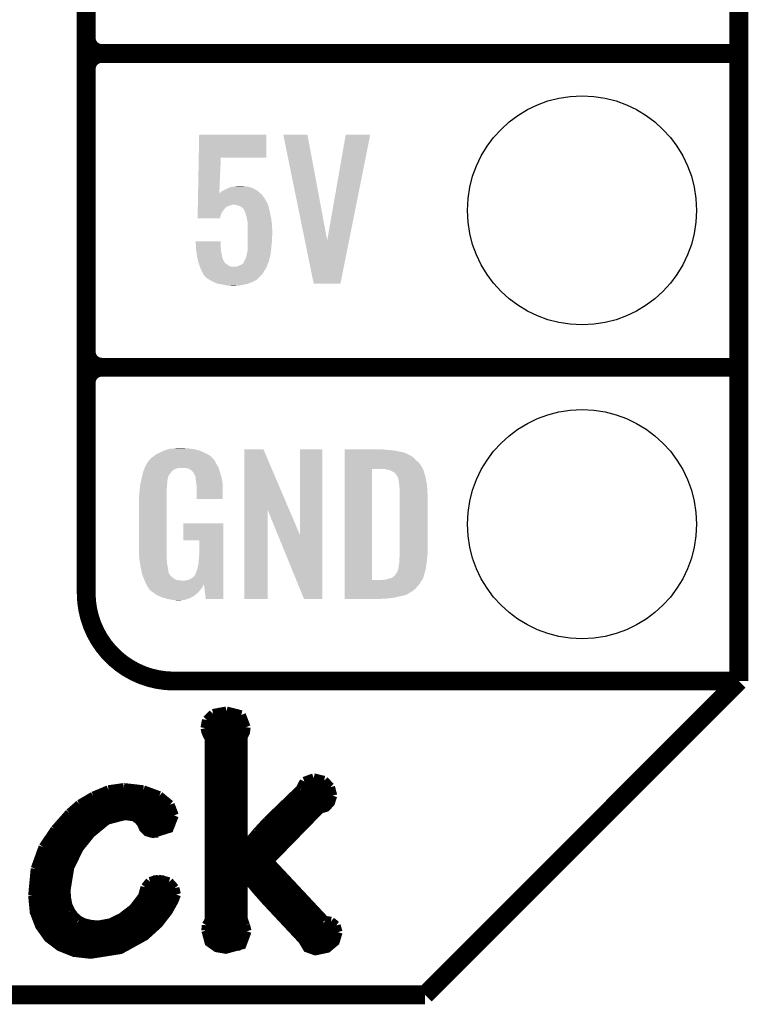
# Model space of a CAD drawing. Extents: x -1.3 to 24.2, y -3.9 to 53.4.
# Tile 12 of 34: x 18.3 to 24.2, y -3.9 to 4.1. Entities that reach past the tile are written whole.
import ezdxf

# ---------------------------------------------------------------- set-up
doc = ezdxf.new("R2010")
doc.units = 0
doc.layers.get('0').update_dxf_attribs({"linetype": 'CONTINUOUS'})
for name, color, linetype in [('HALL_CURRENT_23_CLICK_V101_GKO', 5, 'CONTINUOUS'), ('HALL_CURRENT_23_CLICK_V101_GTO', 14, 'CONTINUOUS'), ('HALL_CURRENT_23_CLICK_V101_GTS', 12, 'CONTINUOUS')]:
    doc.layers.add(name, color=color, linetype=linetype)

# ---------------------------------------------------------------- blocks, each defined once
blk = doc.blocks.new('ROUND_23')
blk.add_circle((0, 0), 0.9271)

msp = doc.modelspace()

# ---------------------------------------------------------------- linework, layer by layer
at = {"layer": 'HALL_CURRENT_23_CLICK_V101_GKO', "const_width": 0.1524}
for points in [[(24.13, -1.27), (24.13, 51.054)], [(21.59, -3.81), (24.13, -1.27)], [(-1.27, -3.81), (21.59, -3.81)]]:
    msp.add_lwpolyline(points, dxfattribs=at)
at = {"layer": 'HALL_CURRENT_23_CLICK_V101_GTO'}
for points, const_width in [([(18.8468, -0.5588), (18.8468, 18.3388)], 0.1524), ([(18.8468, 3.937), (18.8468, 6.223)], 0.1524), ([(18.9738, 3.81), (24.13, 3.81)], 0.1524), ([(18.9738, 3.81), (24.13, 3.81)], 0.1524), ([(18.8468, 1.397), (18.8468, 3.683)], 0.1524), ([(18.9738, 1.27), (24.13, 1.27)], 0.1524), ([(18.9738, 1.27), (24.13, 1.27)], 0.1524), ([(19.558, -1.27), (24.13, -1.27)], 0.1524), ([(19.82216, -1.58496), (19.87296, -1.53416)], 0.0762), ([(19.87296, -1.53416), (19.98218, -1.51384)], 0.0762), ([(19.98218, -1.51384), (20.10156, -1.54432)], 0.0762), ([(20.10156, -1.54432), (20.13966, -1.64338)], 0.0762), ([(19.80946, -1.651), (19.82216, -1.58496)], 0.0762), ([(19.82216, -1.58496), (20.1295, -1.58496)], 0.0762), ([(19.80946, -1.651), (19.81708, -1.68148), (19.82978, -1.71196), (19.84502, -1.73228)], 0.0762), ([(19.812, -1.66116), (20.13712, -1.66116)], 0.0762), ([(20.1168, -1.71958), (20.13458, -1.68402), (20.13966, -1.64338)], 0.0762), ([(19.84502, -3.20294), (19.84502, -1.73228)], 0.0762), ([(19.84502, -1.73736), (20.1168, -1.73736)], 0.0762), ([(20.1168, -2.61874), (20.1168, -1.71958)], 0.0762), ([(19.84502, -1.81356), (20.1168, -1.81356)], 0.0762), ([(19.84502, -1.88976), (20.1168, -1.88976)], 0.0762), ([(19.84502, -1.96596), (20.1168, -1.96596)], 0.0762), ([(19.84502, -2.04216), (20.1168, -2.04216)], 0.0762), ([(20.57908, -2.1463), (20.6121, -2.0828)], 0.0762), ([(20.6121, -2.0828), (20.6883, -2.05486)], 0.0762), ([(20.6883, -2.05486), (20.77212, -2.07518)], 0.0762), ([(20.77212, -2.07518), (20.82292, -2.12852)], 0.0762), ([(18.90522, -2.20218), (19.02714, -2.15138)], 0.0762), ([(19.02714, -2.15138), (19.14906, -2.1336)], 0.0762), ([(19.14906, -2.1336), (19.1516, -2.1336)], 0.0762), ([(19.1516, -2.1336), (19.30908, -2.15138)], 0.0762), ([(19.30908, -2.15138), (19.43862, -2.19964)], 0.0762), ([(19.84502, -2.11836), (20.1168, -2.11836)], 0.0762), ([(20.31238, -2.40284), (20.57908, -2.1463)], 0.0762), ([(20.58416, -2.11836), (20.81784, -2.11836)], 0.0762), ([(20.82292, -2.12852), (20.8407, -2.1971)], 0.0762), ([(18.71218, -2.33934), (18.79346, -2.26822)], 0.0762), ([(18.79346, -2.26822), (18.90522, -2.20218)], 0.0762), ([(18.91792, -2.19456), (19.431, -2.19456)], 0.0762), ([(19.43862, -2.19964), (19.52498, -2.27076)], 0.0762), ([(19.84502, -2.19456), (20.1168, -2.19456)], 0.0762), ([(20.32762, -2.72796), (20.74164, -2.30378), (20.78736, -2.29108), (20.82292, -2.25298), (20.8407, -2.1971)], 0.0762), ([(20.52828, -2.19456), (20.8407, -2.19456)], 0.0762), ([(18.59534, -2.47142), (18.71218, -2.33934)], 0.0762), ([(18.7071, -2.34696), (19.55546, -2.34696)], 0.0762), ([(18.79092, -2.27076), (19.52498, -2.27076)], 0.0762), ([(19.52498, -2.27076), (19.558, -2.35712)], 0.0762), ([(19.84502, -2.27076), (20.1168, -2.27076)], 0.0762), ([(19.84502, -2.34696), (20.1168, -2.34696)], 0.0762), ([(20.3708, -2.34696), (20.69846, -2.34696)], 0.0762), ([(20.44954, -2.27076), (20.81276, -2.27076)], 0.0762), ([(18.63598, -2.42316), (18.97126, -2.42316)], 0.0762), ([(18.6817, -2.96418), (18.71218, -2.77876), (18.78838, -2.62128), (18.8849, -2.5019), (19.01444, -2.39522), (19.15922, -2.35712), (19.23542, -2.36728), (19.27352, -2.39522), (19.29638, -2.4257), (19.31162, -2.46126), (19.33956, -2.4892), (19.38782, -2.5019), (19.51736, -2.46126), (19.558, -2.35712)], 0.0762), ([(19.29384, -2.42316), (19.54276, -2.42316)], 0.0762), ([(19.84502, -2.42316), (20.1168, -2.42316)], 0.0762), ([(20.22856, -2.49428), (20.31238, -2.40284)], 0.0762), ([(20.2946, -2.42316), (20.6248, -2.42316)], 0.0762), ([(18.49882, -2.61366), (18.59534, -2.47142)], 0.0762), ([(18.57248, -2.49936), (18.88744, -2.49936)], 0.0762), ([(19.35988, -2.49936), (19.431, -2.49936)], 0.0762), ([(19.84502, -2.49936), (20.1168, -2.49936)], 0.0762), ([(20.12188, -2.62128), (20.22856, -2.49428)], 0.0762), ([(20.22602, -2.49936), (20.55114, -2.49936)], 0.0762), ([(18.52168, -2.57556), (18.8214, -2.57556)], 0.0762), ([(19.84502, -2.57556), (20.1168, -2.57556)], 0.0762), ([(20.15998, -2.57556), (20.47748, -2.57556)], 0.0762), ([(18.43532, -2.78892), (18.49882, -2.61366)], 0.0762), ([(18.48104, -2.65176), (18.7706, -2.65176)], 0.0762), ([(19.84502, -2.65176), (20.40128, -2.65176)], 0.0762), ([(20.1168, -2.61874), (20.12188, -2.62128)], 0.0762), ([(18.4531, -2.72796), (18.7325, -2.72796)], 0.0762), ([(19.84502, -2.72796), (20.32762, -2.72796)], 0.0762), ([(20.32762, -2.72796), (20.7772, -3.20802)], 0.0762), ([(18.415, -3.00736), (18.43532, -2.78892)], 0.0762), ([(18.43278, -2.80416), (18.70456, -2.80416)], 0.0762), ([(19.84502, -2.80416), (20.39874, -2.80416)], 0.0762), ([(20.1168, -3.19786), (20.1168, -2.83718), (20.12188, -2.83464), (20.22348, -2.9591), (20.29968, -3.04546), (20.5994, -3.3655), (20.6375, -3.429), (20.701, -3.45186), (20.79752, -3.43154), (20.86102, -3.3782), (20.88388, -3.302)], 0.0762), ([(18.42008, -2.88036), (18.68678, -2.88036)], 0.0762), ([(19.32432, -2.93878), (19.36242, -2.89306)], 0.0762), ([(19.36242, -2.89306), (19.431, -2.87528)], 0.0762), ([(19.38782, -2.88036), (19.47926, -2.88036)], 0.0762), ([(19.431, -2.87528), (19.51736, -2.8956)], 0.0762), ([(19.51736, -2.8956), (19.56308, -2.9464)], 0.0762), ([(19.84502, -2.88036), (20.1168, -2.88036)], 0.0762), ([(20.15744, -2.88036), (20.46986, -2.88036)], 0.0762), ([(18.415, -2.95656), (18.6817, -2.95656)], 0.0762), ([(18.6817, -2.96418), (18.68678, -3.02768)], 0.0762), ([(19.304, -3.01244), (19.32432, -2.93878)], 0.0762), ([(19.31924, -2.95656), (19.56562, -2.95656)], 0.0762), ([(19.56308, -2.9464), (19.57578, -2.9972)], 0.0762), ([(19.84502, -2.95656), (20.1168, -2.95656)], 0.0762), ([(20.22094, -2.95656), (20.54098, -2.95656)], 0.0762), ([(18.415, -3.00736), (18.4277, -3.13944), (18.47088, -3.2512), (18.53946, -3.34772), (18.63344, -3.41884), (18.74774, -3.46456), (18.88236, -3.4798), (19.12366, -3.4417), (19.32178, -3.33248), (19.431, -3.23342), (19.50974, -3.13182), (19.558, -3.04546), (19.57578, -2.9972)], 0.0762), ([(18.415, -3.03276), (18.68678, -3.03276)], 0.0762), ([(18.68678, -3.02768), (18.69694, -3.08356)], 0.0762), ([(19.2278, -3.1115), (19.304, -3.01244)], 0.0762), ([(19.2913, -3.03276), (19.56308, -3.03276)], 0.0762), ([(19.84502, -3.03276), (20.1168, -3.03276)], 0.0762), ([(20.28698, -3.03276), (20.6121, -3.03276)], 0.0762), ([(18.42262, -3.10896), (18.7071, -3.10896)], 0.0762), ([(18.69694, -3.08356), (18.7198, -3.13182)], 0.0762), ([(18.7198, -3.13182), (18.74774, -3.17246)], 0.0762), ([(19.13128, -3.18516), (19.2278, -3.1115)], 0.0762), ([(19.23034, -3.10896), (19.52498, -3.10896)], 0.0762), ([(19.84502, -3.10896), (20.1168, -3.10896)], 0.0762), ([(20.3581, -3.10896), (20.68322, -3.10896)], 0.0762), ([(18.44294, -3.18516), (18.76044, -3.18516)], 0.0762), ([(18.74774, -3.17246), (18.78584, -3.20548)], 0.0762), ([(18.78584, -3.20548), (18.83156, -3.22834)], 0.0762), ([(19.04238, -3.22834), (19.13128, -3.18516)], 0.0762), ([(19.13382, -3.18516), (19.47164, -3.18516)], 0.0762), ([(19.81962, -3.24612), (19.84502, -3.20294)], 0.0762), ([(19.84502, -3.18516), (20.1168, -3.18516)], 0.0762), ([(20.1168, -3.19786), (20.13458, -3.24612)], 0.0762), ([(20.42922, -3.18516), (20.75434, -3.18516)], 0.0762), ([(20.7772, -3.20802), (20.828, -3.21564)], 0.0762), ([(20.828, -3.21564), (20.86864, -3.24866)], 0.0762), ([(18.47596, -3.26136), (19.4056, -3.26136)], 0.0762), ([(18.83156, -3.22834), (18.8849, -3.24104)], 0.0762), ([(18.8849, -3.24104), (18.94586, -3.24612)], 0.0762), ([(18.94586, -3.24612), (19.04238, -3.22834)], 0.0762), ([(19.81708, -3.2893), (19.81962, -3.24612)], 0.0762), ([(19.81708, -3.26136), (20.1422, -3.26136)], 0.0762), ([(19.81708, -3.2893), (19.84248, -3.38328), (19.90344, -3.42646), (19.9771, -3.43916), (20.10664, -3.4036), (20.14728, -3.29438)], 0.0762), ([(20.13458, -3.24612), (20.14728, -3.29438)], 0.0762), ([(20.50034, -3.26136), (20.87372, -3.26136)], 0.0762), ([(20.86864, -3.24866), (20.88388, -3.302)], 0.0762), ([(18.53184, -3.33756), (19.31416, -3.33756)], 0.0762), ([(19.82216, -3.33756), (20.14474, -3.33756)], 0.0762), ([(20.57146, -3.33756), (20.8788, -3.33756)], 0.0762), ([(18.62582, -3.41376), (19.1897, -3.41376)], 0.0762), ([(19.87296, -3.41376), (20.09394, -3.41376)], 0.0762), ([(20.62226, -3.41376), (20.828, -3.41376)], 0.0762)]:
    msp.add_lwpolyline(points, dxfattribs=dict(at, const_width=const_width))
at = {"layer": 'HALL_CURRENT_23_CLICK_V101_GTO', "const_width": 0.1524}
for points in [[(18.8468, 3.937, 0.4142136), (18.9738, 3.81)], [(18.9738, 3.81, 0.4142136), (18.8468, 3.683)], [(18.9738, 3.81, 0.4142136), (18.8468, 3.683)], [(18.8468, 1.397, 0.4142136), (18.9738, 1.27)], [(18.9738, 1.27, 0.4142136), (18.8468, 1.143)], [(18.9738, 1.27, 0.4142136), (18.8468, 1.143)], [(18.8468, -0.5588, 0.4142136), (19.558, -1.27)]]:
    msp.add_lwpolyline(points, format="xyb", dxfattribs=at)
at = {"layer": 'HALL_CURRENT_23_CLICK_V101_GTO'}
for points in [[(19.75773, 2.96672), (19.76122, 3.152118), (20.304738, 2.96672), (20.30476, 3.152118)], [(19.76122, 3.152118), (19.761222, 3.15214), (20.30476, 3.152118), (19.761222, 3.15214)], [(20.441948, 3.152122), (20.441944, 3.152138), (20.637504, 3.152122), (20.441944, 3.152138)], [(20.616704, 2.29628), (20.441948, 3.152122), (20.797542, 2.29628), (20.637504, 3.152122)], [(20.797542, 2.29628), (20.947392, 3.152114), (20.974314, 2.29628), (21.145496, 3.152114)], [(20.947392, 3.152114), (20.947398, 3.15214), (21.145496, 3.152114), (20.947398, 3.15214)], [(19.75223, 2.67466), (19.75773, 2.966698), (19.9238, 2.67466), (19.93646, 2.966698)], [(19.75773, 2.966698), (19.75773, 2.96672), (19.93646, 2.966698), (20.304738, 2.96672)], [(19.9517, 2.69748), (19.987262, 2.71526), (20.23364, 2.69748), (20.203162, 2.71526)], [(19.987262, 2.71526), (19.997424, 2.72034), (20.203162, 2.71526), (20.19097, 2.72034)], [(19.997424, 2.72034), (19.999964, 2.720342), (20.19097, 2.72034), (20.190964, 2.720342)], [(19.999964, 2.720342), (20.015198, 2.727958), (20.190964, 2.720342), (20.172682, 2.727958)], [(20.015198, 2.727958), (20.015204, 2.72796), (20.172682, 2.727958), (20.172672, 2.72796)], [(20.015204, 2.72796), (20.027902, 2.727962), (20.172672, 2.72796), (20.172662, 2.727962)], [(20.027902, 2.727962), (20.043142, 2.73304), (20.172662, 2.727962), (20.14474, 2.73304)], [(20.043142, 2.73304), (20.06092, 2.73558), (20.14474, 2.73304), (20.121882, 2.73558)], [(20.06092, 2.73558), (20.099018, 2.73812), (20.121882, 2.73558), (20.111722, 2.73812)], [(19.751224, 2.62128), (19.751464, 2.633982), (20.29968, 2.62128), (20.29206, 2.633982)], [(19.751464, 2.633982), (19.75156, 2.639058), (20.29206, 2.633982), (20.28952, 2.639058)], [(19.75156, 2.639058), (19.752182, 2.672078), (20.28952, 2.639058), (20.264122, 2.672078)], [(19.752182, 2.672078), (19.75223, 2.67466), (20.264122, 2.672078), (20.261024, 2.67466)], [(19.9238, 2.67466), (19.941544, 2.692402), (20.261024, 2.67466), (20.239734, 2.692402)], [(19.941544, 2.692402), (19.9517, 2.69748), (20.239734, 2.692402), (20.23364, 2.69748)], [(19.749742, 2.542538), (19.749886, 2.55016), (19.959318, 2.542538), (19.9644, 2.55016)], [(19.749886, 2.55016), (19.749934, 2.552694), (19.9644, 2.55016), (19.966934, 2.552694)], [(19.749934, 2.552694), (19.749982, 2.555232), (19.966934, 2.552694), (19.96694, 2.555232)], [(19.749982, 2.555232), (19.750172, 2.5654), (19.96694, 2.555232), (19.97964, 2.5654)], [(19.750172, 2.5654), (19.750316, 2.57302), (19.97964, 2.5654), (19.992338, 2.57302)], [(19.750316, 2.57302), (19.75046, 2.580638), (19.992338, 2.57302), (20.0152, 2.580638)], [(19.75046, 2.580638), (19.750508, 2.58318), (20.0152, 2.580638), (20.027898, 2.58318)], [(19.750508, 2.58318), (19.750556, 2.585718), (20.027898, 2.58318), (20.032976, 2.585718)], [(19.750556, 2.58572), (19.750842, 2.60096), (20.31746, 2.58572), (20.31238, 2.60096)], [(19.750556, 2.585718), (19.750556, 2.58572), (20.032976, 2.585718), (20.040598, 2.58572)], [(19.750842, 2.60096), (19.751224, 2.62128), (20.31238, 2.60096), (20.29968, 2.62128)], [(20.063458, 2.58318), (20.040598, 2.58572), (20.318306, 2.58318), (20.31746, 2.58572)], [(20.086318, 2.57556), (20.063458, 2.58318), (20.320846, 2.57556), (20.318306, 2.58318)], [(20.096482, 2.57048), (20.086318, 2.57556), (20.322538, 2.57048), (20.320846, 2.57556)], [(20.101558, 2.567942), (20.096482, 2.57048), (20.323174, 2.567942), (20.322538, 2.57048)], [(20.114258, 2.557782), (20.101558, 2.567942), (20.325714, 2.557782), (20.323174, 2.567942)], [(20.124418, 2.545082), (20.114258, 2.557782), (20.32889, 2.545082), (20.325714, 2.557782)], [(19.7485, 2.476522), (19.74912, 2.509518), (19.92883, 2.476522), (19.938998, 2.509518)], [(19.928824, 2.4765), (19.7485, 2.476522), (19.928824, 2.4765), (19.92883, 2.476522)], [(19.74912, 2.509518), (19.749598, 2.534916), (19.938998, 2.509518), (19.951698, 2.534916)], [(19.749598, 2.534916), (19.749742, 2.542538), (19.951698, 2.534916), (19.959318, 2.542538)], [(20.12696, 2.53746), (20.124418, 2.545082), (20.330796, 2.53746), (20.32889, 2.545082)], [(20.132036, 2.529846), (20.12696, 2.53746), (20.3327, 2.529846), (20.330796, 2.53746)], [(20.132038, 2.52984), (20.132036, 2.529846), (20.3327, 2.52984), (20.3327, 2.529846)], [(20.13204, 2.527304), (20.132038, 2.52984), (20.333234, 2.527304), (20.3327, 2.52984)], [(20.13966, 2.50444), (20.13204, 2.527304), (20.338048, 2.50444), (20.333234, 2.527304)], [(20.145896, 2.48158), (20.13966, 2.50444), (20.34286, 2.48158), (20.338048, 2.50444)], [(20.14728, 2.476502), (20.145896, 2.48158), (20.343586, 2.476502), (20.34286, 2.48158)], [(20.15236, 2.44602), (20.14728, 2.476502), (20.34794, 2.44602), (20.343586, 2.476502)], [(20.153978, 2.428238), (20.15236, 2.44602), (20.35048, 2.428238), (20.34794, 2.44602)], [(20.1549, 2.41808), (20.153978, 2.428238), (20.350888, 2.41808), (20.35048, 2.428238)], [(20.1549, 2.36474), (20.1549, 2.41808), (20.35302, 2.36474), (20.350888, 2.41808)], [(20.1549, 2.34188), (20.1549, 2.36474), (20.35302, 2.34188), (20.35302, 2.36474)], [(20.1549, 2.316482), (20.1549, 2.34188), (20.35048, 2.316482), (20.35302, 2.34188)], [(20.1549, 2.28346), (20.1549, 2.316482), (20.35048, 2.28346), (20.35048, 2.316482)], [(19.733282, 2.288518), (19.73328, 2.288538), (19.93646, 2.288518), (19.73328, 2.288538)], [(19.735696, 2.23012), (19.733282, 2.288518), (19.93646, 2.23012), (19.93646, 2.288518)], [(20.15236, 2.2225), (20.1549, 2.240282), (20.343812, 2.2225), (20.344922, 2.240282)], [(20.1549, 2.2479), (20.1549, 2.28346), (20.3454, 2.2479), (20.35048, 2.28346)], [(20.1549, 2.240282), (20.1549, 2.2479), (20.344922, 2.240282), (20.3454, 2.2479)], [(20.688296, 1.945658), (20.616704, 2.29628), (20.904184, 1.945658), (20.974314, 2.29628)], [(19.7358, 2.22758), (19.735696, 2.23012), (19.936744, 2.22758), (19.93646, 2.23012)], [(19.738452, 2.207262), (19.7358, 2.22758), (19.939, 2.207262), (19.936744, 2.22758)], [(19.74342, 2.16916), (19.738452, 2.207262), (19.946622, 2.16916), (19.939, 2.207262)], [(19.746244, 2.15646), (19.74342, 2.16916), (19.949162, 2.15646), (19.946622, 2.16916)], [(19.751324, 2.1336), (19.746244, 2.15646), (19.956796, 2.1336), (19.949162, 2.15646)], [(20.13712, 2.14884), (20.1422, 2.164082), (20.33016, 2.14884), (20.334514, 2.164082)], [(20.1422, 2.164082), (20.142742, 2.16662), (20.334514, 2.164082), (20.33524, 2.16662)], [(20.142742, 2.16662), (20.14982, 2.199642), (20.33524, 2.16662), (20.34143, 2.199642)], [(20.14982, 2.199642), (20.149822, 2.202182), (20.34143, 2.199642), (20.341908, 2.202182)], [(20.149822, 2.202182), (20.151512, 2.207258), (20.341908, 2.202182), (20.34286, 2.207258)], [(20.151512, 2.207258), (20.15236, 2.209804), (20.34286, 2.207258), (20.343018, 2.209804)], [(20.15236, 2.209804), (20.15236, 2.2225), (20.343018, 2.209804), (20.343812, 2.2225)], [(19.751326, 2.133586), (19.751324, 2.1336), (19.959326, 2.133586), (19.956796, 2.1336)], [(19.75358, 2.123442), (19.751326, 2.133586), (19.9644, 2.123442), (19.959326, 2.133586)], [(19.755274, 2.11836), (19.75358, 2.123442), (19.966942, 2.11836), (19.9644, 2.123442)], [(19.758662, 2.108198), (19.755274, 2.11836), (19.977102, 2.108198), (19.966942, 2.11836)], [(19.761202, 2.10058), (19.758662, 2.108198), (19.9898, 2.10058), (19.977102, 2.108198)], [(19.764588, 2.090418), (19.761202, 2.10058), (20.002504, 2.090418), (19.9898, 2.10058)], [(19.76628, 2.08534), (19.764588, 2.090418), (20.022822, 2.08534), (20.002504, 2.090418)], [(19.76734, 2.0828), (19.76628, 2.08534), (20.045682, 2.0828), (20.022822, 2.08534)], [(19.770516, 2.075176), (19.76734, 2.0828), (20.304758, 2.075176), (20.307298, 2.0828)], [(19.77898, 2.05486), (19.770516, 2.075176), (20.291214, 2.05486), (20.304758, 2.075176)], [(20.045682, 2.0828), (20.053302, 2.082802), (20.307298, 2.0828), (20.3073, 2.082802)], [(20.053302, 2.082802), (20.060922, 2.08534), (20.3073, 2.082802), (20.308146, 2.08534)], [(20.060922, 2.08534), (20.073622, 2.087882), (20.308146, 2.08534), (20.308994, 2.087882)], [(20.073622, 2.087882), (20.096474, 2.098038), (20.308994, 2.087882), (20.31238, 2.098038)], [(20.096474, 2.098038), (20.09648, 2.09804), (20.31238, 2.098038), (20.31238, 2.09804)], [(20.09648, 2.09804), (20.10918, 2.103124), (20.31238, 2.09804), (20.314922, 2.103124)], [(20.10918, 2.103124), (20.119334, 2.11328), (20.314922, 2.103124), (20.32, 2.11328)], [(20.119334, 2.11328), (20.11934, 2.113286), (20.32, 2.11328), (20.320002, 2.113286)], [(20.11934, 2.113286), (20.119346, 2.115826), (20.320002, 2.113286), (20.321018, 2.115826)], [(20.119346, 2.115826), (20.12442, 2.120906), (20.321018, 2.115826), (20.32305, 2.120906)], [(20.12442, 2.120906), (20.124422, 2.125976), (20.32305, 2.120906), (20.325078, 2.125976)], [(20.124422, 2.125976), (20.124424, 2.128526), (20.325078, 2.125976), (20.325078, 2.128526)], [(20.124424, 2.128526), (20.126112, 2.131058), (20.325078, 2.128526), (20.32508, 2.131058)], [(20.126112, 2.131058), (20.1295, 2.136138), (20.32508, 2.131058), (20.32653, 2.136138)], [(20.1295, 2.136138), (20.13712, 2.14884), (20.32653, 2.136138), (20.33016, 2.14884)], [(19.78025, 2.052322), (19.77898, 2.05486), (20.289522, 2.052322), (20.291214, 2.05486)], [(19.78914, 2.03454), (19.78025, 2.052322), (20.27964, 2.03454), (20.289522, 2.052322)], [(19.792188, 2.02946), (19.78914, 2.03454), (20.276818, 2.02946), (20.27964, 2.03454)], [(19.79676, 2.021838), (19.792188, 2.02946), (20.269958, 2.021838), (20.276818, 2.02946)], [(19.799298, 2.016764), (19.79676, 2.021838), (20.265392, 2.016764), (20.269958, 2.021838)], [(19.809884, 2.00406), (19.799298, 2.016764), (20.25396, 2.00406), (20.265392, 2.016764)], [(19.811998, 2.001522), (19.809884, 2.00406), (20.25142, 2.001522), (20.25396, 2.00406)], [(19.82978, 1.98628), (19.811998, 2.001522), (20.236178, 1.98628), (20.25142, 2.001522)], [(19.84312, 1.978658), (19.82978, 1.98628), (20.228556, 1.978658), (20.236178, 1.98628)], [(19.865342, 1.96596), (19.84312, 1.978658), (20.203158, 1.96596), (20.228556, 1.978658)], [(19.887114, 1.9558), (19.865342, 1.96596), (20.182838, 1.9558), (20.203158, 1.96596)], [(19.903438, 1.948182), (19.887114, 1.9558), (20.161888, 1.948182), (20.182838, 1.9558)], [(19.916994, 1.94564), (19.903438, 1.948182), (20.154898, 1.94564), (20.161888, 1.948182)], [(19.94408, 1.94056), (19.916994, 1.94564), (20.132886, 1.94056), (20.154898, 1.94564)], [(19.955934, 1.93802), (19.94408, 1.94056), (20.12188, 1.93802), (20.132886, 1.94056)], [(19.979642, 1.93294), (19.955934, 1.93802), (20.09648, 1.93294), (20.12188, 1.93802)], [(19.99742, 1.9304), (19.979642, 1.93294), (20.08378, 1.9304), (20.09648, 1.93294)], [(20.022818, 1.92786), (20.010118, 1.9304), (20.038062, 1.92786), (20.08378, 1.9304)], [(20.904182, 1.94564), (20.688296, 1.945658), (20.904182, 1.94564), (20.904184, 1.945658)], [(19.387822, 0.546102), (19.405282, 0.5588), (19.857718, 0.546102), (19.842478, 0.5588)], [(19.405282, 0.5588), (19.415762, 0.56642), (19.842478, 0.5588), (19.82724, 0.56642)], [(19.415762, 0.56642), (19.44116, 0.57912), (19.82724, 0.56642), (19.80184, 0.57912)], [(19.44116, 0.57912), (19.45132, 0.5842), (19.80184, 0.57912), (19.790228, 0.5842)], [(19.45132, 0.5842), (19.47418, 0.59436), (19.790228, 0.5842), (19.767004, 0.59436)], [(19.47418, 0.59436), (19.481794, 0.596898), (19.767004, 0.59436), (19.761202, 0.596898)], [(19.481794, 0.596898), (19.49704, 0.60198), (19.761202, 0.596898), (19.739606, 0.60198)], [(19.49704, 0.60198), (19.513974, 0.60706), (19.739606, 0.60198), (19.718018, 0.60706)], [(19.513974, 0.60706), (19.522442, 0.6096), (19.718018, 0.60706), (19.69897, 0.6096)], [(19.522442, 0.6096), (19.55292, 0.61214), (19.69897, 0.6096), (19.67992, 0.61214)], [(19.55292, 0.61214), (19.56816, 0.61468), (19.67992, 0.61214), (19.664682, 0.61468)], [(19.56816, 0.61468), (19.583402, 0.61722), (19.646902, 0.61468), (19.636742, 0.61722)], [(20.126972, 0.116728), (20.12698, 0.604506), (20.489962, 0.116728), (20.281904, 0.604506)], [(20.12698, 0.604506), (20.126982, 0.60452), (20.281904, 0.604506), (20.126982, 0.60452)], [(20.57654, -0.086252), (20.57656, 0.604498), (20.756866, -0.086252), (20.75688, 0.604498)], [(20.57656, 0.604498), (20.576562, 0.60452), (20.75688, 0.604498), (20.576562, 0.60452)], [(20.93978, 0.60198), (20.939782, 0.60452), (21.27504, 0.60198), (21.24964, 0.60452)], [(20.93978, 0.59944), (20.93978, 0.60198), (21.30806, 0.59944), (21.27504, 0.60198)], [(20.93978, 0.59436), (20.93978, 0.59944), (21.346158, 0.59436), (21.30806, 0.59944)], [(20.93978, 0.579118), (20.93978, 0.59436), (21.422362, 0.579118), (21.346158, 0.59436)], [(20.93978, 0.563878), (20.93978, 0.579118), (21.45538, 0.563878), (21.422362, 0.579118)], [(20.93978, 0.561338), (20.93978, 0.563878), (21.457924, 0.561338), (21.45538, 0.563878)], [(20.93978, 0.54864), (20.93978, 0.561338), (21.48332, 0.54864), (21.457924, 0.561338)], [(19.32432, 0.467362), (19.33702, 0.49022), (19.912908, 0.467362), (19.898362, 0.49022)], [(19.33702, 0.49022), (19.352254, 0.513076), (19.898362, 0.49022), (19.888202, 0.513076)], [(19.352254, 0.513076), (19.35226, 0.513084), (19.888202, 0.513076), (19.888196, 0.513084)], [(19.35226, 0.513084), (19.352282, 0.51562), (19.888196, 0.513084), (19.88566, 0.51562)], [(19.352282, 0.51562), (19.357344, 0.51563), (19.88566, 0.51562), (19.88565, 0.51563)], [(19.357344, 0.51563), (19.361912, 0.52324), (19.88565, 0.51563), (19.878042, 0.52324)], [(19.361912, 0.52324), (19.36496, 0.528316), (19.878042, 0.52324), (19.875502, 0.528316)], [(19.36496, 0.528316), (19.364964, 0.528322), (19.875502, 0.528316), (19.875498, 0.528322)], [(19.364964, 0.528322), (19.38782, 0.5461), (19.875498, 0.528322), (19.85772, 0.5461)], [(19.38782, 0.5461), (19.387822, 0.546102), (19.85772, 0.5461), (19.857718, 0.546102)], [(20.939778, 0.4699), (20.93978, 0.495298), (21.55952, 0.4699), (21.54174, 0.495298)], [(20.93978, 0.533402), (20.93978, 0.54864), (21.5011, 0.533402), (21.48332, 0.54864)], [(20.93978, 0.51562), (20.93978, 0.533402), (21.51888, 0.51562), (21.5011, 0.533402)], [(20.93978, 0.495298), (20.93978, 0.51562), (21.54174, 0.495298), (21.51888, 0.51562)], [(19.299282, 0.38862), (19.304122, 0.408938), (19.512278, 0.38862), (19.52498, 0.408938)], [(19.304122, 0.408938), (19.306542, 0.4191), (19.52498, 0.408938), (19.533106, 0.4191)], [(19.306542, 0.4191), (19.307476, 0.421638), (19.533106, 0.4191), (19.535138, 0.421638)], [(19.307476, 0.421638), (19.31309, 0.436878), (19.535138, 0.421638), (19.550378, 0.436878)], [(19.31309, 0.436878), (19.315898, 0.4445), (19.550378, 0.436878), (19.563078, 0.4445)], [(19.315898, 0.4445), (19.31964, 0.454658), (19.563078, 0.4445), (19.591018, 0.454658)], [(19.31964, 0.45466), (19.322446, 0.46228), (19.91868, 0.45466), (19.91614, 0.46228)], [(19.31964, 0.454658), (19.31964, 0.45466), (19.591018, 0.454658), (19.654516, 0.45466)], [(19.322446, 0.46228), (19.32432, 0.467362), (19.91614, 0.46228), (19.912908, 0.467362)], [(19.669762, 0.44958), (19.654516, 0.45466), (19.920374, 0.44958), (19.91868, 0.45466)], [(19.679918, 0.447042), (19.669762, 0.44958), (19.92122, 0.447042), (19.920374, 0.44958)], [(19.695158, 0.436882), (19.679918, 0.447042), (19.924606, 0.436882), (19.92122, 0.447042)], [(19.700236, 0.434342), (19.695158, 0.436882), (19.925454, 0.434342), (19.924606, 0.436882)], [(19.708948, 0.42418), (19.700236, 0.434342), (19.92884, 0.42418), (19.925454, 0.434342)], [(19.71548, 0.41656), (19.708948, 0.42418), (19.931082, 0.41656), (19.92884, 0.42418)], [(19.72564, 0.396242), (19.71548, 0.41656), (19.937058, 0.396242), (19.931082, 0.41656)], [(20.939762, -0.452098), (20.939778, 0.44704), (21.16074, -0.452098), (21.160762, 0.44704)], [(20.939778, 0.44704), (20.939778, 0.4699), (21.57199, 0.44704), (21.55952, 0.4699)], [(21.272502, 0.4445), (21.252178, 0.44704), (21.573376, 0.4445), (21.57199, 0.44704)], [(21.28139, 0.44196), (21.272502, 0.4445), (21.57476, 0.44196), (21.573376, 0.4445)], [(21.290278, 0.43942), (21.28139, 0.44196), (21.576032, 0.43942), (21.57476, 0.44196)], [(21.302982, 0.436878), (21.290278, 0.43942), (21.577302, 0.436878), (21.576032, 0.43942)], [(21.315682, 0.431798), (21.302982, 0.436878), (21.578572, 0.431798), (21.577302, 0.436878)], [(21.323302, 0.42672), (21.315682, 0.431798), (21.57984, 0.42672), (21.578572, 0.431798)], [(21.328384, 0.42418), (21.323302, 0.42672), (21.580566, 0.42418), (21.57984, 0.42672)], [(21.330924, 0.424178), (21.328384, 0.42418), (21.580568, 0.424178), (21.580566, 0.42418)], [(21.34108, 0.419098), (21.330924, 0.424178), (21.582018, 0.419098), (21.580568, 0.424178)], [(21.351238, 0.40894), (21.34108, 0.419098), (21.58492, 0.40894), (21.582018, 0.419098)], [(21.35124, 0.408938), (21.351238, 0.40894), (21.584922, 0.408938), (21.58492, 0.40894)], [(21.363938, 0.38862), (21.35124, 0.408938), (21.591694, 0.38862), (21.584922, 0.408938)], [(19.28368, 0.3175), (19.286352, 0.330198), (19.500002, 0.3175), (19.50212, 0.330198)], [(19.286352, 0.330198), (19.289026, 0.342898), (19.50212, 0.330198), (19.50212, 0.342898)], [(19.289026, 0.342898), (19.291164, 0.353058), (19.50212, 0.342898), (19.50466, 0.353058)], [(19.291164, 0.353058), (19.29277, 0.360678), (19.50466, 0.353058), (19.50466, 0.360678)], [(19.29277, 0.360678), (19.29384, 0.36576), (19.50466, 0.360678), (19.506044, 0.36576)], [(19.29384, 0.36576), (19.299282, 0.38862), (19.506044, 0.36576), (19.512278, 0.38862)], [(19.730716, 0.388626), (19.72564, 0.396242), (19.939298, 0.388626), (19.937058, 0.396242)], [(19.73072, 0.381004), (19.730716, 0.388626), (19.94154, 0.381004), (19.939298, 0.388626)], [(19.730722, 0.381002), (19.73072, 0.381004), (19.94154, 0.381002), (19.94154, 0.381004)], [(19.733258, 0.375924), (19.730722, 0.381002), (19.942508, 0.375924), (19.94154, 0.381002)], [(19.73326, 0.360682), (19.733258, 0.375924), (19.945412, 0.360682), (19.942508, 0.375924)], [(19.7358, 0.34036), (19.73326, 0.360682), (19.949282, 0.34036), (19.945412, 0.360682)], [(19.737756, 0.327658), (19.7358, 0.34036), (19.9517, 0.327658), (19.949282, 0.34036)], [(19.74088, 0.307342), (19.737756, 0.327658), (19.951696, 0.307342), (19.9517, 0.327658)], [(21.36521, 0.38608), (21.363938, 0.38862), (21.59254, 0.38608), (21.591694, 0.38862)], [(21.36902, 0.378458), (21.36521, 0.38608), (21.593812, 0.378458), (21.59254, 0.38608)], [(21.37156, 0.37084), (21.36902, 0.378458), (21.59508, 0.37084), (21.593812, 0.378458)], [(21.3741, 0.365756), (21.37156, 0.37084), (21.595928, 0.365756), (21.59508, 0.37084)], [(21.3741, 0.363218), (21.3741, 0.365756), (21.596352, 0.363218), (21.595928, 0.365756)], [(21.37537, 0.3556), (21.3741, 0.363218), (21.59762, 0.3556), (21.596352, 0.363218)], [(21.37664, 0.34798), (21.37537, 0.3556), (21.599144, 0.34798), (21.59762, 0.3556)], [(21.38045, 0.3175), (21.37664, 0.34798), (21.60524, 0.3175), (21.599144, 0.34798)], [(19.27606, 0.25146), (19.2786, 0.26924), (19.49704, 0.25146), (19.49704, 0.26924)], [(19.27606, 0.233682), (19.27606, 0.25146), (19.49704, 0.233682), (19.49704, 0.25146)], [(19.2786, 0.26924), (19.279134, 0.274318), (19.49704, 0.26924), (19.49704, 0.274318)], [(19.279134, 0.274318), (19.28154, 0.29718), (19.49704, 0.274318), (19.49958, 0.29718)], [(19.28154, 0.29718), (19.283412, 0.314958), (19.49958, 0.29718), (19.49958, 0.314958)], [(19.283412, 0.314958), (19.28368, 0.3175), (19.49958, 0.314958), (19.500002, 0.3175)], [(19.74088, 0.203222), (19.74088, 0.307342), (19.951678, 0.203222), (19.951696, 0.307342)], [(21.38426, 0.287018), (21.38045, 0.3175), (21.607034, 0.287018), (21.60524, 0.3175)], [(21.38426, 0.27432), (21.38426, 0.287018), (21.60778, 0.27432), (21.607034, 0.287018)], [(21.38426, 0.228602), (21.38426, 0.27432), (21.61032, 0.228602), (21.60778, 0.27432)], [(19.27352, 0.218442), (19.27606, 0.233682), (19.49704, 0.218442), (19.49704, 0.233682)], [(19.27352, -0.20574), (19.27352, 0.218442), (19.49704, -0.20574), (19.49704, 0.218442)], [(19.951678, 0.2032), (19.74088, 0.203222), (19.951678, 0.2032), (19.951678, 0.203222)], [(21.38426, -0.23622), (21.38426, 0.228602), (21.61032, -0.23622), (21.61032, 0.228602)], [(20.12696, -0.604498), (20.126972, 0.116728), (20.314898, -0.604498), (20.31492, 0.116728)], [(20.397842, -0.086252), (20.31492, 0.116728), (20.57654, -0.086252), (20.489962, 0.116728)], [(19.63166, -0.132058), (19.63168, 0.007598), (19.956774, -0.132058), (19.95678, 0.007598)], [(19.63168, 0.007598), (19.631682, 0.00762), (19.95678, 0.007598), (19.631682, 0.00762)], [(19.761178, -0.13208), (19.63166, -0.132058), (19.956774, -0.13208), (19.956774, -0.132058)], [(19.7612, -0.243842), (19.761178, -0.13208), (19.95677, -0.243842), (19.956774, -0.13208)], [(20.609556, -0.604506), (20.397842, -0.086252), (20.756858, -0.604506), (20.756866, -0.086252)], [(19.275788, -0.26924), (19.27352, -0.20574), (19.49704, -0.26924), (19.49704, -0.20574)], [(21.38426, -0.25146), (21.38426, -0.23622), (21.608796, -0.25146), (21.61032, -0.23622)], [(19.27606, -0.276858), (19.275788, -0.26924), (19.497994, -0.276858), (19.49704, -0.26924)], [(19.278094, -0.289562), (19.27606, -0.276858), (19.49958, -0.289562), (19.497994, -0.276858)], [(19.281752, -0.312422), (19.278094, -0.289562), (19.49958, -0.312422), (19.49958, -0.289562)], [(19.285408, -0.33528), (19.281752, -0.312422), (19.50466, -0.33528), (19.49958, -0.312422)], [(19.75104, -0.3429), (19.75612, -0.31496), (19.956766, -0.3429), (19.956768, -0.31496)], [(19.75612, -0.31496), (19.75866, -0.28194), (19.956768, -0.31496), (19.956768, -0.28194)], [(19.75866, -0.28194), (19.7612, -0.243842), (19.956768, -0.28194), (19.95677, -0.243842)], [(21.37918, -0.322578), (21.38172, -0.30226), (21.600886, -0.322578), (21.603788, -0.30226)], [(21.38172, -0.279398), (21.383336, -0.26162), (21.606298, -0.279398), (21.60778, -0.26162)], [(21.38172, -0.2921), (21.38172, -0.279398), (21.60524, -0.2921), (21.606298, -0.279398)], [(21.38172, -0.30226), (21.38172, -0.2921), (21.603788, -0.30226), (21.60524, -0.2921)], [(21.383336, -0.26162), (21.38426, -0.25146), (21.60778, -0.26162), (21.608796, -0.25146)], [(19.28622, -0.34036), (19.285408, -0.33528), (19.505676, -0.34036), (19.50466, -0.33528)], [(19.290284, -0.36068), (19.28622, -0.34036), (19.50974, -0.36068), (19.505676, -0.34036)], [(19.295874, -0.388622), (19.290284, -0.36068), (19.512282, -0.388622), (19.50974, -0.36068)], [(19.29638, -0.391162), (19.295874, -0.388622), (19.513554, -0.391162), (19.512282, -0.388622)], [(19.301714, -0.40894), (19.29638, -0.391162), (19.522442, -0.40894), (19.513554, -0.391162)], [(19.73326, -0.403854), (19.733262, -0.396236), (19.956764, -0.403854), (19.956764, -0.396236)], [(19.733262, -0.396236), (19.73834, -0.38354), (19.956764, -0.396236), (19.956764, -0.38354)], [(19.73834, -0.38354), (19.74596, -0.365758), (19.956764, -0.38354), (19.956766, -0.365758)], [(19.74596, -0.365758), (19.75104, -0.3429), (19.956766, -0.365758), (19.956766, -0.3429)], [(21.354414, -0.40132), (21.363938, -0.386082), (21.58492, -0.40132), (21.588982, -0.386082)], [(21.363938, -0.386082), (21.371558, -0.363222), (21.588982, -0.386082), (21.59508, -0.363222)], [(21.371558, -0.363222), (21.374098, -0.355602), (21.59508, -0.363222), (21.596168, -0.355602)], [(21.374098, -0.355602), (21.3741, -0.353064), (21.596168, -0.355602), (21.59653, -0.353064)], [(21.3741, -0.353064), (21.376638, -0.345442), (21.59653, -0.353064), (21.597618, -0.345442)], [(21.376638, -0.345442), (21.37664, -0.335282), (21.597618, -0.345442), (21.59907, -0.335282)], [(21.37664, -0.335282), (21.37918, -0.322578), (21.59907, -0.335282), (21.600886, -0.322578)], [(19.302478, -0.411484), (19.301714, -0.40894), (19.524982, -0.411484), (19.522442, -0.40894)], [(19.304, -0.41656), (19.302478, -0.411484), (19.527524, -0.41656), (19.524982, -0.411484)], [(19.304, -0.416562), (19.304, -0.41656), (19.527528, -0.416562), (19.527524, -0.41656)], [(19.306858, -0.424182), (19.304, -0.416562), (19.53768, -0.424182), (19.527528, -0.416562)], [(19.309716, -0.4318), (19.306858, -0.424182), (19.5453, -0.4318), (19.53768, -0.424182)], [(19.31162, -0.43688), (19.309716, -0.4318), (19.552922, -0.43688), (19.5453, -0.4318)], [(19.313798, -0.441958), (19.31162, -0.43688), (19.560538, -0.441958), (19.552922, -0.43688)], [(19.318152, -0.45212), (19.313798, -0.441958), (19.578324, -0.45212), (19.560538, -0.441958)], [(19.31924, -0.45466), (19.318152, -0.45212), (19.60118, -0.45466), (19.578324, -0.45212)], [(19.31924, -0.454662), (19.31924, -0.45466), (19.6012, -0.454662), (19.60118, -0.45466)], [(19.320088, -0.4572), (19.31924, -0.454662), (19.626578, -0.4572), (19.6012, -0.454662)], [(19.32432, -0.469898), (19.320088, -0.4572), (19.956762, -0.469898), (19.956762, -0.4572)], [(19.332482, -0.48622), (19.32432, -0.469898), (19.956762, -0.48622), (19.956762, -0.469898)], [(19.639282, -0.4572), (19.65198, -0.45466), (19.956762, -0.4572), (19.956762, -0.45466)], [(19.65198, -0.45466), (19.669762, -0.452118), (19.956762, -0.45466), (19.956762, -0.452118)], [(19.669762, -0.452118), (19.685004, -0.447038), (19.956762, -0.452118), (19.956762, -0.447038)], [(19.685004, -0.447038), (19.70024, -0.43688), (19.956762, -0.447038), (19.956764, -0.43688)], [(19.70024, -0.43688), (19.718022, -0.424178), (19.956764, -0.43688), (19.956764, -0.424178)], [(19.718022, -0.424178), (19.730722, -0.406398), (19.956764, -0.424178), (19.956764, -0.406398)], [(19.730722, -0.406398), (19.73326, -0.403854), (19.956764, -0.406398), (19.956764, -0.403854)], [(20.939762, -0.45212), (20.939762, -0.452098), (21.239478, -0.45212), (21.16074, -0.452098)], [(20.939762, -0.462282), (20.939762, -0.45212), (21.556978, -0.462282), (21.565106, -0.45212)], [(20.939762, -0.4826), (20.939762, -0.462282), (21.54682, -0.4826), (21.556978, -0.462282)], [(21.239478, -0.45212), (21.254718, -0.44958), (21.565106, -0.45212), (21.56714, -0.44958)], [(21.267418, -0.44958), (21.320758, -0.434342), (21.56714, -0.44958), (21.574758, -0.434342)], [(21.320758, -0.434342), (21.32076, -0.43434), (21.574758, -0.434342), (21.57476, -0.43434)], [(21.32076, -0.43434), (21.333456, -0.424184), (21.57476, -0.43434), (21.577884, -0.424184)], [(21.333456, -0.424184), (21.335994, -0.42418), (21.577884, -0.424184), (21.577886, -0.42418)], [(21.335994, -0.42418), (21.338542, -0.421638), (21.577886, -0.42418), (21.578668, -0.421638)], [(21.338542, -0.421638), (21.35124, -0.4064), (21.578668, -0.421638), (21.583356, -0.4064)], [(21.35124, -0.4064), (21.354414, -0.40132), (21.583356, -0.4064), (21.58492, -0.40132)], [(19.332482, -0.486222), (19.332482, -0.48622), (19.7993, -0.486222), (19.79932, -0.48622)], [(19.333214, -0.487686), (19.332482, -0.486222), (19.799294, -0.487686), (19.7993, -0.486222)], [(19.334484, -0.490224), (19.333214, -0.487686), (19.796758, -0.490224), (19.799294, -0.487686)], [(19.33702, -0.495298), (19.334484, -0.490224), (19.794582, -0.495298), (19.796758, -0.490224)], [(19.345488, -0.508), (19.33702, -0.495298), (19.789138, -0.508), (19.794582, -0.495298)], [(19.34718, -0.51054), (19.345488, -0.508), (19.787232, -0.51054), (19.789138, -0.508)], [(19.349714, -0.513074), (19.34718, -0.51054), (19.785332, -0.513074), (19.787232, -0.51054)], [(19.34972, -0.515616), (19.349714, -0.513074), (19.783426, -0.515616), (19.785332, -0.513074)], [(19.358792, -0.52832), (19.34972, -0.515616), (19.7739, -0.52832), (19.783426, -0.515616)], [(19.362418, -0.533398), (19.358792, -0.52832), (19.769386, -0.533398), (19.7739, -0.52832)], [(19.38274, -0.54864), (19.362418, -0.533398), (19.755836, -0.54864), (19.769386, -0.533398)], [(19.386298, -0.55118), (19.38274, -0.54864), (19.75358, -0.55118), (19.755836, -0.54864)], [(19.418298, -0.574038), (19.386298, -0.55118), (19.728436, -0.574038), (19.75358, -0.55118)], [(19.814538, -0.6045), (19.79932, -0.48622), (19.956758, -0.6045), (19.956762, -0.48622)], [(20.93976, -0.523242), (20.939762, -0.4826), (21.511258, -0.523242), (21.54682, -0.4826)], [(20.93976, -0.543562), (20.93976, -0.523242), (21.485858, -0.543562), (21.511258, -0.523242)], [(20.93976, -0.561342), (20.93976, -0.543562), (21.455378, -0.561342), (21.485858, -0.543562)], [(19.424114, -0.576582), (19.418298, -0.574038), (19.725638, -0.576582), (19.728436, -0.574038)], [(19.458938, -0.59182), (19.424114, -0.576582), (19.698968, -0.59182), (19.725638, -0.576582)], [(19.476212, -0.5969), (19.458938, -0.59182), (19.690078, -0.5969), (19.698968, -0.59182)], [(19.50212, -0.60452), (19.476212, -0.5969), (19.668488, -0.60452), (19.690078, -0.5969)], [(19.53768, -0.61214), (19.50212, -0.60452), (19.646898, -0.61214), (19.668488, -0.60452)], [(19.552918, -0.61468), (19.53768, -0.61214), (19.6215, -0.61468), (19.646898, -0.61214)], [(19.578318, -0.61722), (19.568158, -0.61468), (19.596102, -0.61722), (19.6215, -0.61468)], [(19.956758, -0.60452), (19.814538, -0.6045), (19.956758, -0.60452), (19.956758, -0.6045)], [(20.314898, -0.60452), (20.12696, -0.604498), (20.314898, -0.60452), (20.314898, -0.604498)], [(20.756858, -0.60452), (20.609556, -0.604506), (20.756858, -0.60452), (20.756858, -0.604506)], [(20.93976, -0.563882), (20.93976, -0.561342), (21.452836, -0.563882), (21.455378, -0.561342)], [(20.93976, -0.56896), (20.93976, -0.563882), (21.44268, -0.56896), (21.452836, -0.563882)], [(20.93976, -0.57658), (20.93976, -0.56896), (21.424898, -0.57658), (21.44268, -0.56896)], [(20.93976, -0.58166), (20.93976, -0.57658), (21.39696, -0.58166), (21.424898, -0.57658)], [(20.93976, -0.58928), (20.93976, -0.58166), (21.36394, -0.58928), (21.39696, -0.58166)], [(20.93976, -0.5969), (20.93976, -0.58928), (21.328378, -0.5969), (21.36394, -0.58928)], [(20.93976, -0.60198), (20.93976, -0.5969), (21.28266, -0.60198), (21.328378, -0.5969)], [(20.93976, -0.604498), (20.93976, -0.60198), (21.234818, -0.604498), (21.28266, -0.60198)], [(21.234402, -0.60452), (20.93976, -0.604498), (21.234402, -0.60452), (21.234818, -0.604498)]]:
    msp.add_solid(points, dxfattribs=at)

# ---------------------------------------------------------------- block references
at = {"layer": 'HALL_CURRENT_23_CLICK_V101_GTS'}
for p in [(22.86, 2.54), (22.86, 0)]:
    msp.add_blockref('ROUND_23', p, dxfattribs=at)

doc.saveas('drawing.dxf')
